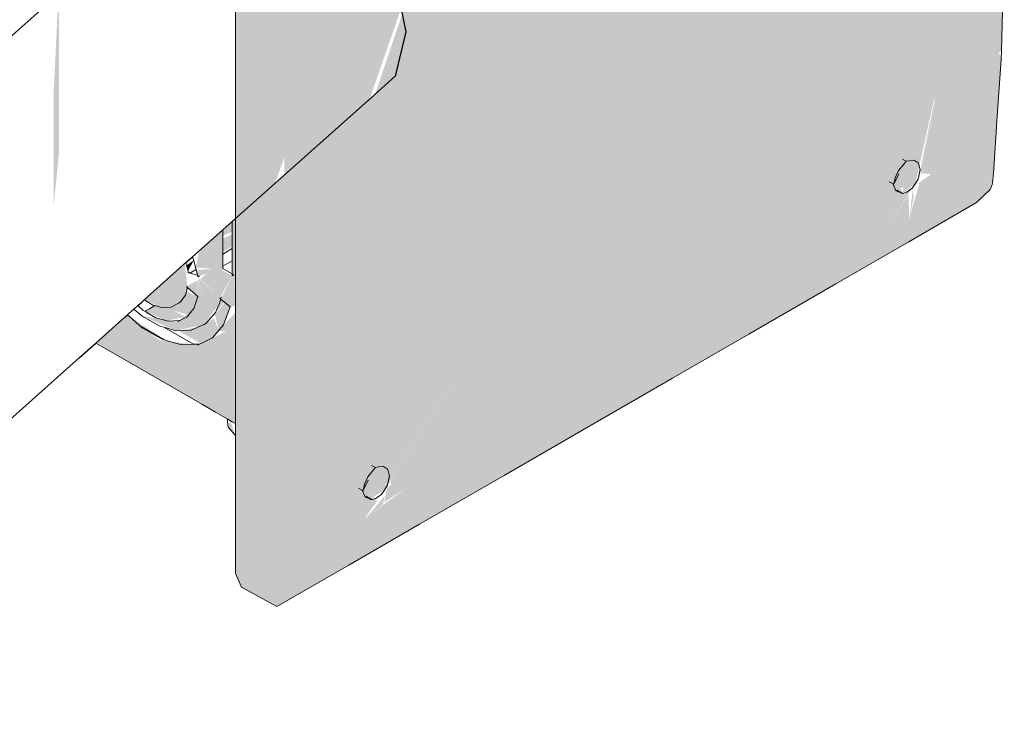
# Model space of a CAD drawing. Header units: millimetres. Extents: x 4480191 to 4481199, y -30324204 to -30323479.
# Tile 90 of 243: x 4480210.793 to 4480211.777, y -30323902.832 to -30323902.129. Entities that reach past the tile are written whole.
import ezdxf

# ---------------------------------------------------------------- set-up
doc = ezdxf.new("R2010")
doc.units = ezdxf.units.MM
doc.layers.add('EL-Caixa de passagem de fiação ARC', color=9, linetype='Continuous', lineweight=18)
doc.layers.add('EL-Condutos ARC (Baixa)', color=54, linetype='Continuous', lineweight=25)

msp = doc.modelspace()

# ---------------------------------------------------------------- hatches: boundary and pattern name
at = {"layer": 'EL-Caixa de passagem de fiação ARC', "linetype": 'Continuous'}
for points in [[(4480211.76599, -30323902.27845), (4480211.04684, -30323902.69366), (4480211.05473, -30323902.57494), (4480211.05737, -30323902.4529), (4480211.77652, -30323902.03769), (4480211.77652, -30323901.55964), (4480211.77542, -30323901.51515), (4480211.567, -30323901.63548), (4480211.63904, -30323901.33338), (4480211.51905, -30323901.40266), (4480211.41584, -30323901.72276), (4480211.05627, -30323901.93035), (4480211.06139, -30323901.91544), (4480211.05477, -30323901.8518), (4480211.05224, -30323901.8476), (4480211.05479, -30323901.90004), (4480211.0362, -30323901.82136), (4480211.04759, -30323901.88325), (4480211.03143, -30323901.81356), (4480211.01607, -30323901.76873), (4480211.03966, -30323901.86474), (4480211.05737, -30323901.97484), (4480211.13617, -30323901.92935), (4480211.15974, -30323902.02811), (4480211.18632, -30323902.08265), (4480211.17423, -30323902.11735), (4480211.1753, -30323902.12263), (4480211.14808, -30323902.20329), (4480211.1426, -30323902.20817), (4480211.18632, -30323902.08265), (4480211.15974, -30323902.02811), (4480211.13617, -30323901.92935), (4480211.05737, -30323901.97484), (4480211.05737, -30323902.28407), (4480211.048, -30323902.29241), (4480211.05737, -30323901.97484), (4480211.04049, -30323901.86991), (4480211.01607, -30323901.76873), (4480211.03143, -30323901.81356), (4480211.04607, -30323901.87969), (4480211.03342, -30323901.81686), (4480211.04759, -30323901.88325), (4480211.03621, -30323901.82143), (4480211.05479, -30323901.90004), (4480211.05224, -30323901.8476), (4480211.05477, -30323901.8518), (4480211.06139, -30323901.91544), (4480211.16799, -30323901.60535), (4480211.63904, -30323901.33338), (4480211.76381, -30323901.27641), (4480211.75903, -30323901.26411), (4480211.72153, -30323901.24206), (4480211.70683, -30323901.24352), (4480211.14061, -30323901.57043), (4480211.14945, -30323901.57302), (4480211.1105, -30323901.59556), (4480211.13537, -30323901.57345), (4480211.02925, -30323901.63472), (4480211.01456, -30323901.65024), (4480211.00847, -30323901.67072), (4480211.00847, -30323902.68205), (4480211.01456, -30323902.69551), (4480211.04999, -30323902.71493), (4480211.19256, -30323902.63278), (4480211.74888, -30323902.31143), (4480211.76254, -30323902.29857)], [(4480211.048, -30323902.29241), (4480211.05737, -30323902.26664), (4480211.05737, -30323901.97484)], [(4480211.77388, -30323902.15974), (4480211.77652, -30323902.03769), (4480211.05737, -30323902.4529), (4480211.05473, -30323902.57494)], [(4480210.82701, -30323902.31428), (4480210.8322, -30323902.26357), (4480210.8322, -30323902.09469), (4480210.82701, -30323902.2017)], [(4480211.01584, -30323902.34949), (4480211.36763, -30323902.14554), (4480210.88059, -30323902.42673)], [(4480211.17808, -30323902.59728), (4480211.77388, -30323902.15974), (4480211.16488, -30323902.59528), (4480211.25334, -30323902.53005), (4480211.15996, -30323902.59648), (4480211.15715, -30323902.61071)], [(4480211.77388, -30323902.15974), (4480211.69289, -30323902.2065), (4480211.1597, -30323902.59667), (4480211.25334, -30323902.53005), (4480211.15942, -30323902.59918)], [(4480211.69363, -30323902.28387), (4480211.77126, -30323902.16167), (4480211.70913, -30323902.2073), (4480211.69286, -30323902.27787)], [(4480211.77126, -30323902.16167), (4480211.69353, -30323902.28402), (4480211.77329, -30323902.16873)], [(4480211.76599, -30323902.27845), (4480211.77329, -30323902.16873), (4480211.69469, -30323902.28234), (4480211.70333, -30323902.28326), (4480211.6895, -30323902.29291), (4480211.72552, -30323902.28578), (4480211.69849, -30323902.29474)], [(4480211.16439, -30323902.59324), (4480211.69289, -30323902.2065), (4480211.24073, -30323902.46756), (4480211.16343, -30323902.58932)], [(4480211.69311, -30323902.27536), (4480211.70913, -30323902.2073), (4480211.70699, -30323902.20886)], [(4480211.67308, -30323902.2974), (4480211.68774, -30323902.29239), (4480211.70611, -30323902.20951), (4480211.04684, -30323902.69366), (4480211.67639, -30323902.30263)], [(4480211.68774, -30323902.29239), (4480211.69117, -30323902.27377), (4480211.67728, -30323902.27241), (4480211.67533, -30323902.30241)], [(4480211.72552, -30323902.28578), (4480211.69185, -30323902.29188), (4480211.68147, -30323902.32725), (4480211.76599, -30323902.27845), (4480211.69967, -30323902.29446)], [(4480211.50662, -30323902.4282), (4480211.68061, -30323902.30001), (4480211.04684, -30323902.69366)], [(4480211.68441, -30323902.29721), (4480211.50662, -30323902.4282), (4480211.65611, -30323902.34189)], [(4480211.68091, -30323902.30355), (4480211.65611, -30323902.34189), (4480211.68147, -30323902.32725)], [(4480211.6817, -30323902.32547), (4480211.68603, -30323902.30714), (4480211.68555, -30323902.29637)], [(4480211.00535, -30323902.33039), (4480210.99601, -30323902.33871), (4480210.99601, -30323902.34488), (4480211.00535, -30323902.34068)], [(4480211.00535, -30323902.3847), (4480211.00847, -30323902.39444), (4480211.00847, -30323902.32761), (4480211.00535, -30323902.33039)], [(4480210.97357, -30323902.38805), (4480210.99309, -30323902.407), (4480210.99601, -30323902.37732), (4480210.99601, -30323902.33871), (4480210.97303, -30323902.35917), (4480210.96875, -30323902.37631), (4480210.98477, -30323902.37757)], [(4480210.99601, -30323902.3601), (4480211.00535, -30323902.35471), (4480211.00535, -30323902.3429), (4480210.99601, -30323902.34774)], [(4480210.93576, -30323902.41648), (4480210.95168, -30323902.41186), (4480210.96077, -30323902.39639), (4480210.95794, -30323902.37261), (4480210.91732, -30323902.40878)], [(4480210.96698, -30323902.36899), (4480210.95976, -30323902.37423), (4480210.96109, -30323902.38026)], [(4480210.97098, -30323902.38553), (4480210.99041, -30323902.37833), (4480210.97084, -30323902.37838)], [(4480211.00535, -30323902.3847), (4480210.99428, -30323902.37832), (4480210.99309, -30323902.407)], [(4480210.95963, -30323902.39538), (4480210.97098, -30323902.40545), (4480210.97098, -30323902.38883)], [(4480210.97123, -30323902.38849), (4480210.97098, -30323902.40545), (4480210.97589, -30323902.40579)], [(4480210.99309, -30323902.407), (4480210.97126, -30323902.38668), (4480210.97589, -30323902.40579)], [(4480210.99409, -30323902.40785), (4480211.00321, -30323902.41557), (4480211.00535, -30323902.3847)], [(4480211.00847, -30323902.41487), (4480211.00847, -30323902.39658), (4480211.00535, -30323902.3847), (4480211.00321, -30323902.41557)], [(4480210.95769, -30323902.39722), (4480210.95, -30323902.41283), (4480210.928, -30323902.41436), (4480210.918, -30323902.42013), (4480210.93959, -30323902.4295), (4480210.95907, -30323902.42569), (4480210.94694, -30323902.41958), (4480210.96556, -30323902.41903), (4480210.9686, -30323902.41526)], [(4480210.9596, -30323902.40038), (4480210.96801, -30323902.41429), (4480210.97098, -30323902.40545)], [(4480210.91501, -30323902.42461), (4480210.9491, -30323902.43949), (4480210.97731, -30323902.43313), (4480210.99181, -30323902.41363), (4480210.97098, -30323902.40545), (4480210.96704, -30323902.41717), (4480210.95093, -30323902.43038)], [(4480210.97098, -30323902.40545), (4480210.99008, -30323902.41463), (4480210.99482, -30323902.406)], [(4480210.98814, -30323902.42289), (4480210.99163, -30323902.43956), (4480210.99663, -30323902.43367), (4480211.00321, -30323902.41557), (4480210.99815, -30323902.41128)], [(4480210.98885, -30323902.4211), (4480210.99771, -30323902.41091), (4480210.9941, -30323902.40785)], [(4480210.88783, -30323902.43504), (4480210.92367, -30323902.44325), (4480210.93825, -30323902.44885), (4480210.90062, -30323902.42365)], [(4480210.93557, -30323902.4844), (4480210.96933, -30323902.50877), (4480211.00847, -30323902.53228), (4480211.00847, -30323902.42132), (4480210.99112, -30323902.44017), (4480210.99948, -30323902.44), (4480210.97081, -30323902.45379), (4480210.9337, -30323902.44904)], [(4480210.94672, -30323902.41947), (4480210.96188, -30323902.4236), (4480210.96556, -30323902.41903)], [(4480210.95516, -30323902.43194), (4480210.97147, -30323902.43578), (4480210.95139, -30323902.43941), (4480210.97356, -30323902.45221), (4480210.98715, -30323902.44593), (4480210.97895, -30323902.43238)], [(4480210.99163, -30323902.43956), (4480210.98737, -30323902.42732), (4480210.97886, -30323902.43223), (4480210.98676, -30323902.4453)], [(4480210.9756, -30323902.5133), (4480210.93557, -30323902.4844), (4480210.9337, -30323902.44904), (4480210.92367, -30323902.44325), (4480210.88783, -30323902.43504), (4480210.86904, -30323902.45177)], [(4480211.15035, -30323902.60927), (4480211.14303, -30323902.60319), (4480211.15762, -30323902.59815), (4480211.24073, -30323902.46756), (4480211.05473, -30323902.57494), (4480211.04684, -30323902.69366), (4480211.13771, -30323902.62692)], [(4480211.00847, -30323902.54413), (4480211.00354, -30323902.52943), (4480211.00121, -30323902.53564)], [(4480211.15762, -30323902.59815), (4480211.16105, -30323902.57952), (4480211.14715, -30323902.57817), (4480211.14378, -30323902.6074)], [(4480211.15572, -30323902.61326), (4480211.15785, -30323902.60398), (4480211.1407, -30323902.62473)]]:
    msp.add_hatch(color=254, dxfattribs=at).paths.add_polyline_path(points)

# ---------------------------------------------------------------- linework, layer by layer
at = {"layer": 'EL-Caixa de passagem de fiação ARC'}
for p, q in [((4480211.00847, -30323901.97143), (4480211.00847, -30323902.32761)), ((4480211.77388, -30323902.15974), (4480211.77652, -30323902.03769)), ((4480211.77329, -30323902.16873), (4480211.77388, -30323902.15974)), ((4480211.76888, -30323902.23497), (4480211.77329, -30323902.16873)), ((4480211.76641, -30323902.27223), (4480211.7688, -30323902.23623)), ((4480211.7688, -30323902.23623), (4480211.76888, -30323902.23497)), ((4480211.67637, -30323902.27298), (4480211.67098, -30323902.27949)), ((4480211.67848, -30323902.27035), (4480211.67469, -30323902.26816)), ((4480211.67848, -30323902.27035), (4480211.67637, -30323902.27298)), ((4480211.6783, -30323902.27065), (4480211.67848, -30323902.27035)), ((4480211.68154, -30323902.26976), (4480211.67848, -30323902.27035)), ((4480211.68642, -30323902.26927), (4480211.68154, -30323902.26976)), ((4480211.69045, -30323902.27202), (4480211.68642, -30323902.26927)), ((4480211.69117, -30323902.27377), (4480211.69045, -30323902.27202)), ((4480211.69241, -30323902.27888), (4480211.69117, -30323902.27377)), ((4480211.76599, -30323902.27845), (4480211.76641, -30323902.27223)), ((4480211.66621, -30323902.2932), (4480211.67119, -30323902.28297)), ((4480211.67098, -30323902.27949), (4480211.66763, -30323902.28685)), ((4480211.69241, -30323902.27888), (4480211.6905, -30323902.28807)), ((4480211.6905, -30323902.28807), (4480211.69216, -30323902.27999)), ((4480211.6905, -30323902.28807), (4480211.69119, -30323902.28509)), ((4480211.69119, -30323902.28509), (4480211.69241, -30323902.27888)), ((4480211.69216, -30323902.27999), (4480211.69229, -30323902.27943)), ((4480211.69229, -30323902.27943), (4480211.69241, -30323902.27888)), ((4480211.76509, -30323902.28848), (4480211.76599, -30323902.27845)), ((4480211.66163, -30323902.29078), (4480211.66542, -30323902.29297)), ((4480211.66542, -30323902.29297), (4480211.66583, -30323902.29397)), ((4480211.66583, -30323902.29397), (4480211.66596, -30323902.29428)), ((4480211.66596, -30323902.29428), (4480211.66758, -30323902.29819)), ((4480211.66763, -30323902.28685), (4480211.66621, -30323902.2932)), ((4480211.68441, -30323902.29721), (4480211.68774, -30323902.29239)), ((4480211.68774, -30323902.29239), (4480211.6905, -30323902.28807)), ((4480211.76254, -30323902.29857), (4480211.76423, -30323902.29338)), ((4480211.76423, -30323902.29338), (4480211.76509, -30323902.28848)), ((4480211.66758, -30323902.29819), (4480211.66828, -30323902.29988)), ((4480211.66828, -30323902.29988), (4480211.67533, -30323902.30241)), ((4480211.6692, -30323902.29908), (4480211.67302, -30323902.30159)), ((4480211.67533, -30323902.30241), (4480211.6692, -30323902.29908)), ((4480211.67302, -30323902.30159), (4480211.67382, -30323902.30211)), ((4480211.67382, -30323902.30211), (4480211.67533, -30323902.30241)), ((4480211.67533, -30323902.30241), (4480211.67893, -30323902.30122)), ((4480211.67893, -30323902.30122), (4480211.68061, -30323902.30001)), ((4480211.68061, -30323902.30001), (4480211.68441, -30323902.29721)), ((4480211.74888, -30323902.31143), (4480211.76254, -30323902.29857)), ((4480211.68119, -30323902.35059), (4480211.74888, -30323902.31143)), ((4480211.00535, -30323902.33039), (4480211.00535, -30323902.35755)), ((4480211.00847, -30323902.32761), (4480211.00847, -30323902.35575)), ((4480210.99601, -30323902.3522), (4480210.99601, -30323902.33871)), ((4480210.99601, -30323902.36294), (4480210.99601, -30323902.3522)), ((4480211.60824, -30323902.39278), (4480211.68119, -30323902.35059)), ((4480210.99601, -30323902.36294), (4480211.00535, -30323902.35755)), ((4480210.99601, -30323902.3751), (4480210.99601, -30323902.36294)), ((4480211.00535, -30323902.35755), (4480211.00535, -30323902.36971)), ((4480211.00847, -30323902.35575), (4480211.00847, -30323902.35939)), ((4480211.00847, -30323902.35939), (4480211.00847, -30323902.3679)), ((4480210.9612, -30323902.38077), (4480210.95917, -30323902.37151)), ((4480210.9656, -30323902.36579), (4480210.96704, -30323902.36926)), ((4480210.96704, -30323902.36926), (4480210.96875, -30323902.37631)), ((4480211.00535, -30323902.36971), (4480210.99601, -30323902.3751)), ((4480211.00535, -30323902.36971), (4480211.00535, -30323902.38271)), ((4480211.00847, -30323902.3679), (4480211.00847, -30323902.40113)), ((4480210.96136, -30323902.3815), (4480210.9612, -30323902.38077)), ((4480210.96307, -30323902.38196), (4480210.96136, -30323902.3815)), ((4480210.96316, -30323902.3819), (4480210.96143, -30323902.3809)), ((4480210.96307, -30323902.38196), (4480210.96925, -30323902.37839)), ((4480210.96341, -30323902.38205), (4480210.96307, -30323902.38196)), ((4480210.96341, -30323902.38205), (4480210.96316, -30323902.3819)), ((4480210.97061, -30323902.38397), (4480210.96341, -30323902.38205)), ((4480210.96875, -30323902.37631), (4480210.96925, -30323902.37839)), ((4480210.96925, -30323902.37839), (4480210.97061, -30323902.38397)), ((4480210.97061, -30323902.38397), (4480210.97098, -30323902.38553)), ((4480210.99601, -30323902.37732), (4480210.99601, -30323902.3751)), ((4480211.00707, -30323902.38371), (4480210.99601, -30323902.37732)), ((4480211.00535, -30323902.38271), (4480211.00535, -30323902.3847)), ((4480211.00535, -30323902.3847), (4480211.00707, -30323902.38371)), ((4480210.97098, -30323902.38553), (4480210.97271, -30323902.38454)), ((4480211.52121, -30323902.44304), (4480211.60824, -30323902.39278)), ((4480210.9534, -30323902.41086), (4480210.95856, -30323902.4039)), ((4480210.95856, -30323902.4039), (4480210.96077, -30323902.39639)), ((4480210.95963, -30323902.39538), (4480210.96077, -30323902.39639)), ((4480210.96077, -30323902.39639), (4480210.97098, -30323902.40545)), ((4480211.00847, -30323902.40113), (4480211.00847, -30323902.41973)), ((4480210.91732, -30323902.40878), (4480210.92606, -30323902.41383)), ((4480210.92606, -30323902.41383), (4480210.928, -30323902.41436)), ((4480210.9445, -30323902.41581), (4480210.95168, -30323902.41186)), ((4480210.95168, -30323902.41186), (4480210.9534, -30323902.41086)), ((4480210.96901, -30323902.41131), (4480210.96704, -30323902.41717)), ((4480210.97098, -30323902.40545), (4480210.96901, -30323902.41131)), ((4480210.98879, -30323902.42125), (4480210.99181, -30323902.41363)), ((4480210.99181, -30323902.41363), (4480210.99409, -30323902.40785)), ((4480210.99482, -30323902.406), (4480210.99309, -30323902.407)), ((4480210.99309, -30323902.407), (4480210.99409, -30323902.40785)), ((4480210.99409, -30323902.40785), (4480211.00321, -30323902.41557)), ((4480210.90563, -30323902.428), (4480210.90062, -30323902.42365)), ((4480210.90716, -30323902.41783), (4480210.91501, -30323902.42461)), ((4480210.91639, -30323902.4192), (4480210.91095, -30323902.41445)), ((4480210.918, -30323902.42013), (4480210.91639, -30323902.4192)), ((4480210.92259, -30323902.41748), (4480210.918, -30323902.42013)), ((4480210.92277, -30323902.42288), (4480210.918, -30323902.42013)), ((4480210.928, -30323902.41436), (4480210.92259, -30323902.41748)), ((4480210.92914, -30323902.42656), (4480210.92277, -30323902.42288)), ((4480210.928, -30323902.41436), (4480210.93576, -30323902.41648)), ((4480210.93576, -30323902.41648), (4480210.9445, -30323902.41581)), ((4480210.96363, -30323902.42142), (4480210.96022, -30323902.42566)), ((4480210.96704, -30323902.41717), (4480210.96363, -30323902.42142)), ((4480210.98391, -30323902.42669), (4480210.98879, -30323902.42125)), ((4480211.00321, -30323902.41557), (4480210.99992, -30323902.42462)), ((4480211.00847, -30323902.41973), (4480211.00847, -30323902.43565)), ((4480210.91252, -30323902.434), (4480210.90563, -30323902.428)), ((4480210.91501, -30323902.42461), (4480210.91552, -30323902.4249)), ((4480210.91552, -30323902.4249), (4480210.92367, -30323902.42961)), ((4480210.92367, -30323902.42961), (4480210.93232, -30323902.4346)), ((4480210.93531, -30323902.42829), (4480210.92914, -30323902.42656)), ((4480210.94148, -30323902.43003), (4480210.93531, -30323902.42829)), ((4480210.94707, -30323902.42971), (4480210.94148, -30323902.43003)), ((4480210.95266, -30323902.42939), (4480210.94707, -30323902.42971)), ((4480210.95557, -30323902.42802), (4480210.95093, -30323902.43038)), ((4480210.95093, -30323902.43038), (4480210.95266, -30323902.42939)), ((4480210.96022, -30323902.42566), (4480210.95557, -30323902.42802)), ((4480210.97086, -30323902.43606), (4480210.97731, -30323902.43313)), ((4480210.97731, -30323902.43313), (4480210.97903, -30323902.43213)), ((4480210.97903, -30323902.43213), (4480210.98391, -30323902.42669)), ((4480210.99992, -30323902.42462), (4480210.99663, -30323902.43367)), ((4480210.91535, -30323902.43645), (4480210.91252, -30323902.434)), ((4480210.93825, -30323902.44885), (4480210.91252, -30323902.434)), ((4480210.92539, -30323902.44225), (4480210.91535, -30323902.43645)), ((4480210.93542, -30323902.44804), (4480210.92539, -30323902.44225)), ((4480210.93232, -30323902.4346), (4480210.93698, -30323902.43596)), ((4480210.93698, -30323902.43596), (4480210.94072, -30323902.43704)), ((4480210.93698, -30323902.43596), (4480210.96661, -30323902.45306)), ((4480210.94072, -30323902.43704), (4480210.9491, -30323902.43949)), ((4480210.9491, -30323902.43949), (4480210.95676, -30323902.43924)), ((4480210.95676, -30323902.43924), (4480210.9644, -30323902.43899)), ((4480210.9644, -30323902.43899), (4480210.97086, -30323902.43606)), ((4480210.99112, -30323902.44017), (4480210.98561, -30323902.44667)), ((4480210.99663, -30323902.43367), (4480210.99112, -30323902.44017)), ((4480211.00847, -30323902.43565), (4480211.00847, -30323902.43568)), ((4480211.00847, -30323902.43568), (4480211.00847, -30323902.53228)), ((4480211.44527, -30323902.48689), (4480211.52121, -30323902.44304)), ((4480210.86904, -30323902.45177), (4480210.90182, -30323902.47068)), ((4480210.93825, -30323902.44885), (4480210.93542, -30323902.44804)), ((4480210.94516, -30323902.45082), (4480210.93825, -30323902.44885)), ((4480210.95488, -30323902.4536), (4480210.94516, -30323902.45082)), ((4480210.96371, -30323902.4532), (4480210.95488, -30323902.4536)), ((4480210.96661, -30323902.45306), (4480210.96371, -30323902.4532)), ((4480210.97254, -30323902.45279), (4480210.96661, -30323902.45306)), ((4480210.97821, -30323902.45023), (4480210.97081, -30323902.45379)), ((4480210.97081, -30323902.45379), (4480210.97254, -30323902.45279)), ((4480210.98561, -30323902.44667), (4480210.97821, -30323902.45023)), ((4480210.90182, -30323902.47068), (4480210.9756, -30323902.5133)), ((4480211.35521, -30323902.53882), (4480211.44527, -30323902.48689)), ((4480210.9756, -30323902.5133), (4480210.98849, -30323902.52074)), ((4480210.98849, -30323902.52074), (4480211.00013, -30323902.52746)), ((4480211.00013, -30323902.52746), (4480211.00121, -30323902.53564)), ((4480211.00013, -30323902.52746), (4480211.00535, -30323902.53047)), ((4480211.00535, -30323902.53047), (4480211.00847, -30323902.53228)), ((4480211.00121, -30323902.53564), (4480211.00847, -30323902.54413)), ((4480211.00847, -30323902.53228), (4480211.00847, -30323902.54413)), ((4480211.27704, -30323902.58401), (4480211.35521, -30323902.53882)), ((4480211.00847, -30323902.54413), (4480211.00847, -30323902.59037)), ((4480211.14625, -30323902.57873), (4480211.14086, -30323902.58524)), ((4480211.14834, -30323902.57611), (4480211.14455, -30323902.57392)), ((4480211.14834, -30323902.57611), (4480211.14625, -30323902.57873)), ((4480211.14815, -30323902.57645), (4480211.14834, -30323902.57611)), ((4480211.15142, -30323902.57551), (4480211.14834, -30323902.57611)), ((4480211.1563, -30323902.57502), (4480211.15142, -30323902.57551)), ((4480211.16033, -30323902.57777), (4480211.1563, -30323902.57502)), ((4480211.16105, -30323902.57952), (4480211.16033, -30323902.57777)), ((4480211.1623, -30323902.58463), (4480211.16105, -30323902.57952)), ((4480211.00847, -30323902.59037), (4480211.00847, -30323902.68205)), ((4480211.13609, -30323902.59896), (4480211.14107, -30323902.58872)), ((4480211.14086, -30323902.58524), (4480211.13751, -30323902.5926)), ((4480211.1623, -30323902.58463), (4480211.16037, -30323902.59383)), ((4480211.16037, -30323902.59383), (4480211.16204, -30323902.58574)), ((4480211.16037, -30323902.59383), (4480211.16107, -30323902.59085)), ((4480211.16107, -30323902.59085), (4480211.1623, -30323902.58463)), ((4480211.16204, -30323902.58574), (4480211.16217, -30323902.58519)), ((4480211.16217, -30323902.58519), (4480211.1623, -30323902.58463)), ((4480211.19256, -30323902.63278), (4480211.27704, -30323902.58401)), ((4480211.13149, -30323902.59654), (4480211.13528, -30323902.59873)), ((4480211.13528, -30323902.59873), (4480211.1357, -30323902.59974)), ((4480211.1357, -30323902.59974), (4480211.13584, -30323902.60007)), ((4480211.13584, -30323902.60007), (4480211.13743, -30323902.60393)), ((4480211.13751, -30323902.5926), (4480211.13609, -30323902.59896)), ((4480211.15429, -30323902.60296), (4480211.15762, -30323902.59815)), ((4480211.15762, -30323902.59815), (4480211.16037, -30323902.59383)), ((4480211.13743, -30323902.60393), (4480211.13814, -30323902.60564)), ((4480211.13814, -30323902.60564), (4480211.1452, -30323902.60817)), ((4480211.1452, -30323902.60817), (4480211.13908, -30323902.60483)), ((4480211.13908, -30323902.60483), (4480211.14296, -30323902.60737)), ((4480211.14296, -30323902.60737), (4480211.1437, -30323902.60786)), ((4480211.1437, -30323902.60786), (4480211.1452, -30323902.60817)), ((4480211.1452, -30323902.60817), (4480211.1488, -30323902.60698)), ((4480211.1488, -30323902.60698), (4480211.15047, -30323902.60577)), ((4480211.15047, -30323902.60577), (4480211.15429, -30323902.60296)), ((4480211.12178, -30323902.67357), (4480211.19256, -30323902.63278)), ((4480211.04999, -30323902.71493), (4480211.12178, -30323902.67357)), ((4480211.00847, -30323902.68205), (4480211.01456, -30323902.69551)), ((4480211.01456, -30323902.69551), (4480211.04999, -30323902.71493))]:
    msp.add_line(p, q, dxfattribs=at)
at = {"layer": 'EL-Condutos ARC (Baixa)'}
for p, q in [((4480211.17901, -30323902.14095), (4480211.16849, -30323902.08902)), ((4480210.81662, -30323902.11693), (4480206.75189, -30323905.73653)), ((4480211.16883, -30323902.18395), (4480211.17901, -30323902.14095)), ((4480211.14733, -30323902.20395), (4480211.16857, -30323902.18504)), ((4480211.16857, -30323902.18504), (4480211.16876, -30323902.18423)), ((4480211.16876, -30323902.18423), (4480211.16883, -30323902.18395)), ((4480211.00535, -30323902.33039), (4480211.14733, -30323902.20395)), ((4480210.99601, -30323902.33871), (4480211.00535, -30323902.33039)), ((4480210.9656, -30323902.36579), (4480210.99601, -30323902.33871)), ((4480210.91732, -30323902.40878), (4480210.95917, -30323902.37151)), ((4480210.95917, -30323902.37151), (4480210.9656, -30323902.36579)), ((4480210.91095, -30323902.41445), (4480210.91503, -30323902.41082)), ((4480210.91503, -30323902.41082), (4480210.91732, -30323902.40878)), ((4480210.89825, -30323902.42576), (4480210.90062, -30323902.42365)), ((4480210.90062, -30323902.42365), (4480210.90613, -30323902.41874)), ((4480210.90613, -30323902.41874), (4480210.90716, -30323902.41783)), ((4480210.90716, -30323902.41783), (4480210.91095, -30323902.41445)), ((4480210.86904, -30323902.45177), (4480210.89825, -30323902.42576)), ((4480210.85283, -30323902.46621), (4480210.86904, -30323902.45177)), ((4480206.64686, -30323906.21158), (4480210.85283, -30323902.46621))]:
    msp.add_line(p, q, dxfattribs=at)

doc.saveas('drawing.dxf')
